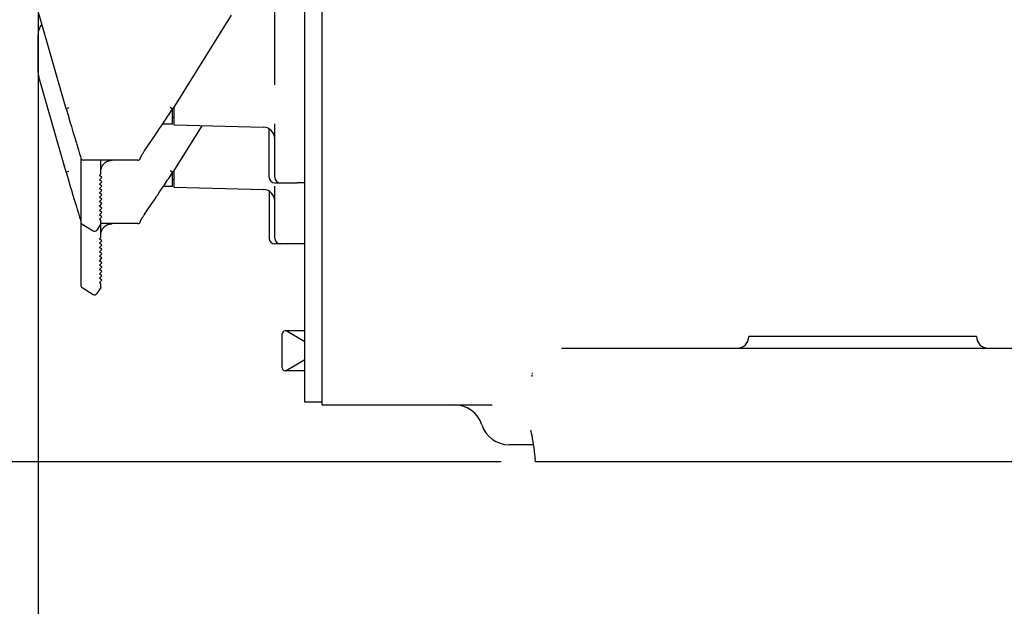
# Model space of a CAD drawing. Header units: millimetres. Extents: x 4086 to 10416, y 123 to 1549.
# Tile 82 of 256: x 6921 to 6964, y 626 to 652. Entities that reach past the tile are written whole.
import ezdxf

# ---------------------------------------------------------------- set-up
doc = ezdxf.new("R2010")
doc.units = ezdxf.units.MM
doc.layers.add('外形图', color=7, linetype='Continuous')
doc.layers.add('尺寸标注', color=7, linetype='Continuous')
doc.styles.add('思源黑', font='SourceHanSansCN-Normal.ttf')
doc.dimstyles.new('尺寸标注_1_4比例中六', dxfattribs={"dimtxt": 10, "dimasz": 8, "dimexe": 2, "dimexo": 1.5, "dimgap": 1, "dimtad": 1, "dimdec": 1, "dimlfac": 4, "dimdsep": 46, "dimtxsty": '思源黑', "dimcen": 0.09, "dimadec": 0, "dimazin": 0, "dimtp": 0.01, "dimtm": 0.01, "dimtfac": 1, "dimtdec": 1, "dimtofl": 0, "dimtmove": 0, "dimatfit": 3, "dimfxl": 1, "dimtolj": 1, "dimarcsym": 0})

# ---------------------------------------------------------------- blocks, each defined once
blk = doc.blocks.new('*D636')
at = {"layer": 'Defpoints', "color": 0}
for p in [(6921.808, 658.707), (6993.033, 627.341), (6993.033, 586.627)]:
    blk.add_point(p, dxfattribs=at)
at = {"layer": '尺寸标注', "color": 0, "lineweight": -2}
for p, q in [((6921.808, 657.207), (6921.808, 584.627)), ((6993.033, 625.841), (6993.033, 584.627)), ((6929.808, 586.627), (6985.033, 586.627))]:
    blk.add_line(p, q, dxfattribs=at)
at = {"layer": '尺寸标注', "color": 0}
for points in [[(6929.808, 587.96), (6929.808, 585.293), (6921.808, 586.627)], [(6985.033, 585.293), (6985.033, 587.96), (6993.033, 586.627)]]:
    blk.add_solid(points, dxfattribs=at)
at = {"layer": '尺寸标注', "color": 0, "insert": (6957.421, 592.804), "char_height": 10, "attachment_point": 5, "style": '思源黑'}
blk.add_mtext('\\A1;284.9', dxfattribs=at)
blk = doc.blocks.new('*D639')
at = {"layer": 'Defpoints', "color": 0}
for p in [(6957.033, 702.657), (6901.167, 632.507), (6943.654, 632.507)]:
    blk.add_point(p, dxfattribs=at)
at = {"layer": '尺寸标注', "color": 0, "lineweight": -2}
for p, q in [((6955.533, 702.657), (6899.167, 702.657)), ((6901.167, 694.657), (6901.167, 640.507)), ((6942.154, 632.507), (6899.167, 632.507))]:
    blk.add_line(p, q, dxfattribs=at)
at = {"layer": '尺寸标注', "color": 0}
for points in [[(6902.5, 694.657), (6899.834, 694.657), (6901.167, 702.657)], [(6899.834, 640.507), (6902.5, 640.507), (6901.167, 632.507)]]:
    blk.add_solid(points, dxfattribs=at)
at = {"layer": '尺寸标注', "color": 0, "insert": (6894.99, 667.582), "char_height": 10, "attachment_point": 5, "rotation": 90, "style": '思源黑'}
blk.add_mtext('\\A1;280.6', dxfattribs=at)
blk = doc.blocks.new('*D640')
at = {"layer": 'Defpoints', "color": 0}
for p in [(7001.717, 757.501), (6878.883, 632.507), (6943.654, 632.507)]:
    blk.add_point(p, dxfattribs=at)
at = {"layer": '尺寸标注', "color": 0, "lineweight": -2}
for p, q in [((7000.217, 757.501), (6876.883, 757.501)), ((6878.883, 749.501), (6878.883, 640.507)), ((6942.154, 632.507), (6876.883, 632.507))]:
    blk.add_line(p, q, dxfattribs=at)
at = {"layer": '尺寸标注', "color": 0}
for points in [[(6880.216, 749.501), (6877.55, 749.501), (6878.883, 757.501)], [(6877.55, 640.507), (6880.216, 640.507), (6878.883, 632.507)]]:
    blk.add_solid(points, dxfattribs=at)
at = {"layer": '尺寸标注', "color": 0, "insert": (6872.705, 695.004), "char_height": 10, "attachment_point": 5, "rotation": 90, "style": '思源黑'}
blk.add_mtext('\\A1;500', dxfattribs=at)
blk = doc.blocks.new('*D642')
at = {"layer": 'Defpoints', "color": 0}
for p in [(7068.772, 1016.257), (6856.27, 632.507), (6943.654, 632.507)]:
    blk.add_point(p, dxfattribs=at)
at = {"layer": '尺寸标注', "color": 0, "lineweight": -2}
for p, q in [((7067.272, 1016.257), (6854.27, 1016.257)), ((6856.27, 1008.257), (6856.27, 640.507)), ((6942.154, 632.507), (6854.27, 632.507))]:
    blk.add_line(p, q, dxfattribs=at)
at = {"layer": '尺寸标注', "color": 0}
for points in [[(6857.603, 1008.257), (6854.936, 1008.257), (6856.27, 1016.257)], [(6854.936, 640.507), (6857.603, 640.507), (6856.27, 632.507)]]:
    blk.add_solid(points, dxfattribs=at)
at = {"layer": '尺寸标注', "color": 0, "insert": (6850.085, 824.382), "char_height": 10, "attachment_point": 5, "rotation": 90, "style": '思源黑'}
blk.add_mtext('\\A1;1535', dxfattribs=at)

msp = doc.modelspace()

# ---------------------------------------------------------------- linework, layer by layer
at = {"layer": '外形图', "color": 7, "linetype": 'Continuous'}
for p, q in [((6933.533, 635.132), (6933.533, 677.632)), ((6934.283, 637.507), (6934.283, 677.632)), ((6934.283, 635.007), (6934.283, 676.507)), ((6932.208, 649.066), (6932.208, 653.051)), ((6923.036, 648.02), (6921.837, 652.202)), ((6930.292, 652.13), (6927.724, 648.02)), ((6921.808, 649.621), (6921.808, 651.27)), ((6923.036, 645.232), (6921.837, 649.414)), ((6923.156, 648.056), (6923.036, 648.02)), ((6923.036, 648.02), (6923.051, 647.971)), ((6923.051, 647.971), (6923.123, 647.733)), ((6927.618, 648.086), (6927.724, 648.02)), ((6927.672, 647.939), (6927.724, 648.02)), ((6927.708, 647.345), (6927.708, 647.995)), ((6927.771, 648.094), (6927.771, 647.307)), ((6923.123, 647.733), (6923.225, 647.396)), ((6927.771, 647.632), (6927.708, 647.632)), ((6923.225, 647.396), (6923.273, 647.236)), ((6923.273, 647.236), (6923.342, 647.011)), ((6927.068, 647.031), (6927.149, 647.15)), ((6927.708, 647.345), (6927.281, 647.345)), ((6929, 647.275), (6927.724, 645.232)), ((6927.771, 647.307), (6931.721, 647.204)), ((6931.958, 645.007), (6931.958, 647.137)), ((6932.208, 645.007), (6932.208, 647.352)), ((6923.342, 647.011), (6923.384, 646.87)), ((6923.384, 646.87), (6923.424, 646.738)), ((6926.606, 646.352), (6926.916, 646.808)), ((6926.916, 646.808), (6927.068, 647.031)), ((6923.579, 646.216), (6923.631, 646.043)), ((6926.472, 646.151), (6926.512, 646.212)), ((6926.491, 646.181), (6926.534, 646.244)), ((6926.534, 646.244), (6926.58, 646.314)), ((6926.556, 646.279), (6926.606, 646.351)), ((6926.58, 646.314), (6926.632, 646.39)), ((6923.631, 646.043), (6923.653, 645.969)), ((6923.653, 645.969), (6923.668, 645.914)), ((6923.668, 645.914), (6923.684, 645.86)), ((6923.685, 645.856), (6923.685, 643.056)), ((6923.726, 645.788), (6923.757, 645.768)), ((6926.196, 645.758), (6926.233, 645.766)), ((6926.31, 645.868), (6926.311, 645.87)), ((6923.809, 645.757), (6923.808, 645.757)), ((6926.185, 645.757), (6923.81, 645.757)), ((6924.56, 645.292), (6924.56, 645.757)), ((6924.833, 645.702), (6924.853, 645.711)), ((6924.852, 645.711), (6924.872, 645.72)), ((6926.186, 645.757), (6926.196, 645.758)), ((6923.156, 645.268), (6923.036, 645.232)), ((6923.036, 645.232), (6923.051, 645.184)), ((6923.051, 645.184), (6923.123, 644.946)), ((6923.123, 644.946), (6923.225, 644.608)), ((6924.56, 645.147), (6924.51, 645.093)), ((6924.606, 645.004), (6924.51, 645.093)), ((6924.51, 644.9), (6924.606, 645.004)), ((6924.606, 644.812), (6924.51, 644.9)), ((6924.56, 645.257), (6924.56, 645.292)), ((6924.56, 645.257), (6924.562, 645.285)), ((6924.56, 645.147), (6924.56, 645.257)), ((6924.562, 645.285), (6924.565, 645.315)), ((6927.618, 645.299), (6927.724, 645.232)), ((6927.672, 645.152), (6927.724, 645.232)), ((6927.708, 644.607), (6927.708, 645.208)), ((6927.771, 645.307), (6927.771, 644.57)), ((6923.225, 644.608), (6923.273, 644.449)), ((6924.51, 644.708), (6924.606, 644.812)), ((6924.606, 644.619), (6924.51, 644.708)), ((6924.51, 644.515), (6924.606, 644.619)), ((6924.606, 644.427), (6924.51, 644.515)), ((6927.708, 644.607), (6927.314, 644.607)), ((6927.771, 644.895), (6927.708, 644.895)), ((6927.771, 644.57), (6931.721, 644.466)), ((6932.208, 644.757), (6933.208, 644.757)), ((6932.208, 642.332), (6932.208, 644.614)), ((6933.533, 644.76), (6933.208, 644.76)), ((6923.273, 644.449), (6923.342, 644.223)), ((6923.342, 644.223), (6923.384, 644.083)), ((6923.384, 644.083), (6923.424, 643.951)), ((6924.51, 644.323), (6924.606, 644.427)), ((6924.606, 644.234), (6924.51, 644.323)), ((6924.51, 644.13), (6924.606, 644.234)), ((6924.606, 644.042), (6924.51, 644.13)), ((6924.51, 643.938), (6924.606, 644.042)), ((6931.958, 644.399), (6931.958, 642.332)), ((6924.606, 643.849), (6924.51, 643.938)), ((6924.51, 643.745), (6924.606, 643.849)), ((6924.606, 643.657), (6924.51, 643.745)), ((6924.51, 643.553), (6924.606, 643.657)), ((6926.58, 643.526), (6926.632, 643.603)), ((6926.605, 643.564), (6926.916, 644.021)), ((6923.579, 643.428), (6923.631, 643.256)), ((6923.631, 643.256), (6923.653, 643.181)), ((6923.653, 643.181), (6923.668, 643.126)), ((6924.606, 643.464), (6924.51, 643.553)), ((6924.51, 643.36), (6924.606, 643.464)), ((6924.606, 643.272), (6924.51, 643.36)), ((6924.51, 643.168), (6924.606, 643.272)), ((6924.51, 643.168), (6924.56, 643.122)), ((6926.472, 643.364), (6926.512, 643.424)), ((6926.491, 643.393), (6926.533, 643.457)), ((6926.512, 643.424), (6926.556, 643.491)), ((6926.533, 643.457), (6926.58, 643.526)), ((6926.556, 643.491), (6926.605, 643.564)), ((6923.668, 643.126), (6923.684, 643.072)), ((6923.685, 643.056), (6923.685, 640.268)), ((6923.744, 642.95), (6924.222, 642.651)), ((6924.56, 642.957), (6924.394, 642.691)), ((6924.56, 642.957), (6924.56, 643.122)), ((6926.185, 642.97), (6924.56, 642.97)), ((6924.56, 642.505), (6924.56, 642.965)), ((6924.833, 642.914), (6924.853, 642.924)), ((6924.852, 642.923), (6924.872, 642.932)), ((6926.186, 642.97), (6926.196, 642.97)), ((6926.196, 642.97), (6926.233, 642.979)), ((6926.311, 643.084), (6926.312, 643.087)), ((6924.56, 642.359), (6924.51, 642.305)), ((6924.606, 642.217), (6924.51, 642.305)), ((6924.56, 642.47), (6924.56, 642.505)), ((6924.56, 642.47), (6924.562, 642.498)), ((6924.56, 642.359), (6924.56, 642.47)), ((6924.562, 642.498), (6924.565, 642.527)), ((6924.51, 642.113), (6924.606, 642.217)), ((6924.606, 642.024), (6924.51, 642.113)), ((6924.51, 641.92), (6924.606, 642.024)), ((6924.606, 641.832), (6924.51, 641.92)), ((6933.208, 642.082), (6932.208, 642.082)), ((6933.533, 642.085), (6933.208, 642.085)), ((6924.51, 641.728), (6924.606, 641.832)), ((6924.606, 641.639), (6924.51, 641.728)), ((6924.51, 641.535), (6924.606, 641.639)), ((6924.606, 641.447), (6924.51, 641.535)), ((6924.51, 641.343), (6924.606, 641.447)), ((6924.606, 641.254), (6924.51, 641.343)), ((6924.51, 641.15), (6924.606, 641.254)), ((6924.606, 641.062), (6924.51, 641.15)), ((6924.51, 640.958), (6924.606, 641.062)), ((6924.606, 640.869), (6924.51, 640.958)), ((6924.51, 640.765), (6924.606, 640.869)), ((6924.606, 640.677), (6924.51, 640.765)), ((6924.51, 640.573), (6924.606, 640.677)), ((6924.606, 640.484), (6924.51, 640.573)), ((6923.744, 640.162), (6924.222, 639.864)), ((6924.56, 640.169), (6924.394, 639.903)), ((6924.51, 640.38), (6924.606, 640.484)), ((6924.51, 640.38), (6924.56, 640.334)), ((6924.56, 640.169), (6924.56, 640.334)), ((6932.533, 636.632), (6932.533, 638.132)), ((6933.533, 638.257), (6932.658, 638.257)), ((6933.533, 637.782), (6932.71, 638.257)), ((6963.033, 638.007), (6953.033, 638.007)), ((6944.795, 637.507), (6985.772, 637.507)), ((6933.533, 636.982), (6932.71, 636.507)), ((6933.533, 636.507), (6932.658, 636.507)), ((6943.512, 636.403), (6943.51, 636.385)), ((6943.51, 636.385), (6943.51, 636.383)), ((6943.514, 636.412), (6943.512, 636.403)), ((6934.283, 635.132), (6933.533, 635.132)), ((6934.283, 635.007), (6941.75, 635.007)), ((6943.562, 633.257), (6942.497, 633.257)), ((6943.561, 633.265), (6943.583, 633.11)), ((6943.581, 633.122), (6943.602, 632.965)), ((6943.601, 632.976), (6943.62, 632.824)), ((6943.619, 632.832), (6943.648, 632.601)), ((6943.654, 632.507), (6943.648, 632.598)), ((6965.533, 632.507), (6943.654, 632.507))]:
    msp.add_line(p, q, dxfattribs=at)
for points in [[(6927.277, 647.339), (6927.32, 647.404), (6927.365, 647.471), (6927.41, 647.539), (6927.455, 647.607), (6927.501, 647.677), (6927.548, 647.748), (6927.594, 647.82), (6927.672, 647.939)], [(6927.149, 647.15), (6927.191, 647.212), (6927.234, 647.275), (6927.281, 647.345)], [(6923.424, 646.738), (6923.478, 646.557), (6923.494, 646.501), (6923.51, 646.448), (6923.526, 646.397), (6923.54, 646.348), (6923.579, 646.216)], [(6923.684, 645.86), (6923.686, 645.852), (6923.689, 645.843), (6923.694, 645.832), (6923.705, 645.813), (6923.726, 645.788)], [(6923.757, 645.768), (6923.795, 645.758), (6923.808, 645.757)], [(6926.233, 645.766), (6926.264, 645.785), (6926.287, 645.809), (6926.3, 645.832), (6926.307, 645.85), (6926.309, 645.86), (6926.31, 645.864)], [(6926.31, 645.864), (6926.31, 645.866), (6926.31, 645.867), (6926.31, 645.868), (6926.311, 645.87), (6926.311, 645.872), (6926.312, 645.874), (6926.313, 645.878), (6926.314, 645.882), (6926.316, 645.887), (6926.318, 645.892), (6926.321, 645.9)], [(6926.321, 645.9), (6926.325, 645.908), (6926.33, 645.918), (6926.335, 645.929), (6926.342, 645.942)], [(6926.335, 645.929), (6926.342, 645.942), (6926.35, 645.956), (6926.359, 645.971), (6926.369, 645.988), (6926.38, 646.007), (6926.392, 646.027), (6926.406, 646.049), (6926.421, 646.072), (6926.437, 646.097), (6926.454, 646.124), (6926.472, 646.151)], [(6924.564, 645.308), (6924.569, 645.337), (6924.575, 645.365), (6924.582, 645.391), (6924.589, 645.416), (6924.598, 645.439), (6924.607, 645.462)], [(6924.565, 645.315), (6924.571, 645.345), (6924.578, 645.377), (6924.587, 645.408), (6924.596, 645.435), (6924.607, 645.461), (6924.618, 645.484)], [(6924.618, 645.484), (6924.63, 645.507), (6924.643, 645.529), (6924.657, 645.55), (6924.672, 645.57), (6924.688, 645.589), (6924.704, 645.606), (6924.721, 645.623), (6924.739, 645.639), (6924.757, 645.653), (6924.776, 645.667), (6924.794, 645.68), (6924.814, 645.691), (6924.833, 645.702)], [(6924.629, 645.505), (6924.641, 645.526), (6924.654, 645.545), (6924.668, 645.564), (6924.682, 645.582), (6924.697, 645.599), (6924.713, 645.615), (6924.729, 645.63), (6924.746, 645.645), (6924.763, 645.658), (6924.781, 645.67), (6924.798, 645.682), (6924.816, 645.693), (6924.835, 645.702)], [(6924.871, 645.719), (6924.891, 645.727), (6924.911, 645.734), (6924.93, 645.739), (6924.949, 645.744), (6924.967, 645.748), (6924.985, 645.751), (6925.002, 645.753), (6925.019, 645.755), (6925.035, 645.756), (6925.048, 645.757), (6925.056, 645.757), (6925.06, 645.757)], [(6924.889, 645.726), (6924.908, 645.733), (6924.925, 645.738), (6924.943, 645.743), (6924.96, 645.747), (6924.977, 645.75), (6924.994, 645.752), (6925.01, 645.754), (6925.026, 645.756), (6925.04, 645.757), (6925.051, 645.757), (6925.057, 645.757)], [(6927.149, 644.363), (6927.191, 644.424), (6927.234, 644.487), (6927.277, 644.551), (6927.32, 644.617), (6927.365, 644.683), (6927.41, 644.751), (6927.455, 644.82), (6927.501, 644.89), (6927.548, 644.961), (6927.595, 645.033), (6927.672, 645.152)], [(6926.916, 644.021), (6926.99, 644.129), (6927.028, 644.185)], [(6927.028, 644.186), (6927.068, 644.243), (6927.149, 644.363)], [(6923.424, 643.951), (6923.478, 643.77), (6923.494, 643.714), (6923.51, 643.66), (6923.526, 643.609), (6923.54, 643.561), (6923.579, 643.428)], [(6926.335, 643.142), (6926.342, 643.154), (6926.35, 643.168), (6926.358, 643.184), (6926.368, 643.201), (6926.38, 643.219), (6926.392, 643.24), (6926.406, 643.261), (6926.42, 643.285), (6926.436, 643.309), (6926.453, 643.336), (6926.472, 643.364)], [(6923.681, 643.081), (6923.684, 643.072), (6923.685, 643.068)], [(6924.618, 642.697), (6924.63, 642.72), (6924.643, 642.741), (6924.657, 642.762), (6924.672, 642.782), (6924.688, 642.801), (6924.704, 642.819), (6924.721, 642.835), (6924.739, 642.851), (6924.757, 642.866), (6924.775, 642.879), (6924.794, 642.892), (6924.813, 642.903), (6924.833, 642.914)], [(6924.629, 642.718), (6924.641, 642.738), (6924.654, 642.758), (6924.668, 642.777), (6924.682, 642.794), (6924.697, 642.812), (6924.713, 642.828), (6924.729, 642.843), (6924.746, 642.857), (6924.763, 642.871), (6924.781, 642.883), (6924.799, 642.895), (6924.817, 642.905), (6924.835, 642.915)], [(6924.871, 642.932), (6924.891, 642.94), (6924.91, 642.946), (6924.929, 642.952), (6924.948, 642.956), (6924.967, 642.96), (6924.984, 642.963), (6925.002, 642.966), (6925.019, 642.968), (6925.034, 642.969), (6925.047, 642.969), (6925.056, 642.97), (6925.059, 642.97)], [(6924.89, 642.939), (6924.908, 642.945), (6924.926, 642.951), (6924.943, 642.955), (6924.961, 642.959), (6924.978, 642.962), (6924.994, 642.965), (6925.01, 642.967), (6925.026, 642.968), (6925.04, 642.969), (6925.051, 642.97), (6925.057, 642.97)], [(6926.233, 642.979), (6926.264, 642.997), (6926.287, 643.021), (6926.3, 643.044), (6926.307, 643.062), (6926.309, 643.072), (6926.31, 643.076), (6926.31, 643.078)], [(6926.31, 643.078), (6926.31, 643.08), (6926.31, 643.081), (6926.311, 643.082), (6926.311, 643.084), (6926.312, 643.087), (6926.313, 643.09), (6926.314, 643.094), (6926.316, 643.099), (6926.318, 643.105), (6926.321, 643.112)], [(6926.314, 643.094), (6926.316, 643.099), (6926.318, 643.105), (6926.321, 643.112), (6926.325, 643.121), (6926.33, 643.13), (6926.335, 643.142)], [(6924.564, 642.52), (6924.569, 642.55), (6924.575, 642.577), (6924.582, 642.603), (6924.589, 642.628), (6924.598, 642.652), (6924.607, 642.675)], [(6924.565, 642.527), (6924.571, 642.557), (6924.578, 642.59), (6924.587, 642.62), (6924.596, 642.647), (6924.606, 642.673), (6924.618, 642.697)], [(6943.439, 633.9), (6943.44, 633.896), (6943.453, 633.85), (6943.473, 633.767), (6943.495, 633.66), (6943.518, 633.537), (6943.54, 633.405), (6943.561, 633.265)]]:
    msp.add_lwpolyline(points, dxfattribs=at)
for centre, radius, start, end in [((6922.558, 651.27), 0.75, 141.7247, 180), ((6922.558, 649.621), 0.75, 180, 196), ((6931.708, 646.704), 0.5, 0.0009, 88.4998), ((6932.208, 645.007), 0.25, 180, 270), ((6932.458, 645.007), 0.25, 180, 270), ((6931.708, 643.966), 0.5, 0.0018, 88.4998), ((6923.81, 643.056), 0.125, 180, 238), ((6924.288, 642.757), 0.125, 238, 328), ((6932.208, 642.332), 0.25, 180, 270), ((6932.458, 642.332), 0.25, 180, 270), ((6923.81, 640.268), 0.125, 180, 238), ((6924.288, 639.97), 0.125, 238, 328), ((6932.658, 638.132), 0.125, 90, 180), ((6952.533, 638.007), 0.5, 270, 0), ((6963.533, 638.007), 0.5, 180, 270), ((6932.658, 636.632), 0.125, 180, 270), ((6944.881, 636.251), 1.377, 176.808, 178.7004), ((6944.766, 636.254), 1.262, 178.715, 179.7223), ((6940.112, 633.757), 1.25, 17.4576, 90), ((6942.497, 634.507), 1.25, 197.4576, 270)]:
    msp.add_arc(centre, radius, start, end, dxfattribs=at)

# ---------------------------------------------------------------- dimensions: what is measured, and where the dimension line sits
at = {"layer": '尺寸标注'}
for base, p1, p2, angle, picture, middle in [((6856.27, 632.507), (7068.772, 1016.257), (6943.654, 632.507), 90, '*D642', (6850.085, 824.382)), ((6901.167, 632.507), (6957.033, 702.657), (6943.654, 632.507), 270, '*D639', (6894.99, 667.582)), ((6993.033, 586.627), (6921.808, 658.707), (6993.033, 627.341), 180, '*D636', (6957.421, 592.804))]:
    dim = msp.add_linear_dim(base=base, p1=p1, p2=p2, angle=angle, dimstyle='尺寸标注_1_4比例中六', dxfattribs=at)
    dim.commit()
    dim.dimension.update_dxf_attribs({"geometry": picture, "text_midpoint": middle})
dim = msp.add_linear_dim(base=(6878.883, 632.507), p1=(7001.717, 757.501), p2=(6943.654, 632.507), angle=90, text='500', dimstyle='尺寸标注_1_4比例中六', dxfattribs=at)
dim.commit()
dim.dimension.update_dxf_attribs({"geometry": '*D640', "text_midpoint": (6872.705, 695.004)})

doc.saveas('drawing.dxf')
